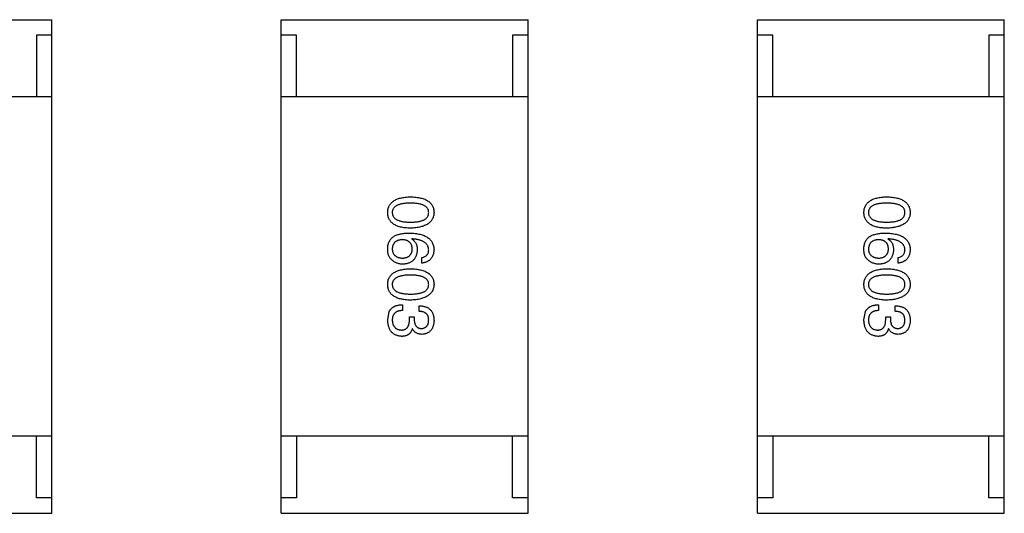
# Model space of a CAD drawing. Header units: inches. Extents: x -39 to 106, y -45 to 75.
# Tile 216 of 222: x 39.37 to 42.56, y 45.62 to 47.22. Entities that reach past the tile are written whole.
import ezdxf

# ---------------------------------------------------------------- set-up
doc = ezdxf.new("R2010")
doc.units = ezdxf.units.IN
doc.header["$LTSCALE"] = 1.21
doc.header["$MEASUREMENT"] = 0
doc.layers.get('0').update_dxf_attribs({"linetype": 'CONTINUOUS'})

msp = doc.modelspace()

# ---------------------------------------------------------------- linework, layer by layer
at = {"color": 7, "linetype": 'Continuous'}
for p, q in [((38.6764, 47.2155), (39.4764, 47.2155)), ((39.4764, 45.6155), (39.4764, 47.2155)), ((40.2191, 45.6155), (40.2191, 47.2155)), ((40.2191, 47.2155), (41.0191, 47.2155)), ((41.0191, 45.6155), (41.0191, 47.2155)), ((41.7618, 45.6155), (41.7618, 47.2155)), ((41.7618, 47.2155), (42.5618, 47.2155)), ((42.5618, 45.6155), (42.5618, 47.2155)), ((39.4264, 47.1655), (39.4264, 46.9655)), ((39.4764, 47.1655), (39.4264, 47.1655)), ((40.2691, 47.1655), (40.2191, 47.1655)), ((40.2691, 46.9655), (40.2691, 47.1655)), ((40.9691, 47.1655), (40.9691, 46.9655)), ((41.0191, 47.1655), (40.9691, 47.1655)), ((41.8118, 47.1655), (41.7618, 47.1655)), ((41.8118, 46.9655), (41.8118, 47.1655)), ((42.5118, 47.1655), (42.5118, 46.9655)), ((42.5618, 47.1655), (42.5118, 47.1655)), ((39.4764, 46.9655), (38.6764, 46.9655)), ((41.0191, 46.9655), (40.2191, 46.9655)), ((42.5618, 46.9655), (41.7618, 46.9655)), ((40.643, 46.505), (40.6421, 46.5042)), ((42.1857, 46.505), (42.1849, 46.5042)), ((40.6749, 46.4263), (40.6749, 46.4444)), ((42.2176, 46.4263), (42.2176, 46.4444)), ((40.6118, 46.2915), (40.6118, 46.2727)), ((40.6659, 46.2702), (40.6659, 46.2883)), ((42.1545, 46.2915), (42.1545, 46.2727)), ((42.2086, 46.2702), (42.2086, 46.2883)), ((40.5643, 46.2424), (40.5692, 46.2694)), ((40.6348, 46.2432), (40.6348, 46.2522)), ((40.6348, 46.2522), (40.6503, 46.2522)), ((40.6503, 46.2522), (40.6503, 46.2424)), ((42.107, 46.2424), (42.1119, 46.2694)), ((42.1775, 46.2432), (42.1775, 46.2522)), ((42.1775, 46.2522), (42.1931, 46.2522)), ((42.1931, 46.2522), (42.1931, 46.2424)), ((40.6446, 46.2137), (40.6438, 46.2137)), ((42.1873, 46.2137), (42.1865, 46.2137)), ((39.4764, 45.8655), (38.6764, 45.8655)), ((39.4264, 45.6655), (39.4264, 45.8655)), ((41.0191, 45.8655), (40.2191, 45.8655)), ((40.2691, 45.8655), (40.2691, 45.6655)), ((40.9691, 45.6655), (40.9691, 45.8655)), ((42.5618, 45.8655), (41.7618, 45.8655)), ((41.8118, 45.8655), (41.8118, 45.6655)), ((42.5118, 45.6655), (42.5118, 45.8655)), ((39.4764, 45.6655), (39.4264, 45.6655)), ((40.2691, 45.6655), (40.2191, 45.6655)), ((41.0191, 45.6655), (40.9691, 45.6655)), ((41.8118, 45.6655), (41.7618, 45.6655)), ((42.5618, 45.6655), (42.5118, 45.6655)), ((38.6764, 45.6155), (39.4764, 45.6155)), ((40.2191, 45.6155), (41.0191, 45.6155)), ((41.7618, 45.6155), (42.5618, 45.6155))]:
    msp.add_line(p, q, dxfattribs=at)
for points, knots in [([(40.5643, 46.5905), (40.5644, 46.5924), (40.5645, 46.5963), (40.5655, 46.602), (40.567, 46.6072), (40.5691, 46.6121), (40.5717, 46.6166), (40.575, 46.6208), (40.5787, 46.6245), (40.5831, 46.6279), (40.588, 46.6309), (40.5935, 46.6335), (40.5996, 46.6357), (40.6062, 46.6376), (40.6134, 46.6391), (40.6211, 46.6402), (40.6294, 46.641), (40.6351, 46.6412), (40.638, 46.6413)], [0, 0, 0, 0, 0.059135, 0.115606, 0.169241, 0.221578, 0.273261, 0.324749, 0.377329, 0.431642, 0.488541, 0.548597, 0.612232, 0.680174, 0.752504, 0.829777, 0.912307, 1, 1, 1, 1]), ([(40.638, 46.6413), (40.6411, 46.6412), (40.647, 46.641), (40.6556, 46.6402), (40.6635, 46.6391), (40.6709, 46.6376), (40.6778, 46.6357), (40.684, 46.6335), (40.6897, 46.6309), (40.6948, 46.6279), (40.6993, 46.6245), (40.7032, 46.6208), (40.7066, 46.6166), (40.7093, 46.6121), (40.7114, 46.6072), (40.713, 46.602), (40.714, 46.5963), (40.7142, 46.5924), (40.7143, 46.5905)], [0, 0, 0, 0, 0.088823, 0.172287, 0.250296, 0.323438, 0.392244, 0.456221, 0.516635, 0.573871, 0.628, 0.680335, 0.731489, 0.782557, 0.834044, 0.886738, 0.942089, 1, 1, 1, 1]), ([(42.107, 46.5905), (42.1071, 46.5924), (42.1073, 46.5963), (42.1082, 46.602), (42.1097, 46.6072), (42.1118, 46.6121), (42.1145, 46.6166), (42.1177, 46.6208), (42.1215, 46.6245), (42.1259, 46.6279), (42.1308, 46.6309), (42.1363, 46.6335), (42.1423, 46.6357), (42.1489, 46.6376), (42.1561, 46.6391), (42.1638, 46.6402), (42.1721, 46.641), (42.1778, 46.6412), (42.1808, 46.6413)], [0, 0, 0, 0, 0.059135, 0.115606, 0.169241, 0.221578, 0.273261, 0.324749, 0.377329, 0.431642, 0.488541, 0.548597, 0.612232, 0.680174, 0.752504, 0.829777, 0.912307, 1, 1, 1, 1]), ([(42.1808, 46.6413), (42.1838, 46.6412), (42.1897, 46.641), (42.1983, 46.6402), (42.2063, 46.6391), (42.2137, 46.6376), (42.2205, 46.6357), (42.2267, 46.6335), (42.2324, 46.6309), (42.2375, 46.6279), (42.242, 46.6245), (42.2459, 46.6208), (42.2493, 46.6166), (42.252, 46.6121), (42.2542, 46.6072), (42.2558, 46.602), (42.2567, 46.5963), (42.2569, 46.5924), (42.257, 46.5905)], [0, 0, 0, 0, 0.088823, 0.172287, 0.250296, 0.323438, 0.392244, 0.456221, 0.516635, 0.573871, 0.628, 0.680335, 0.731489, 0.782557, 0.834044, 0.886738, 0.942089, 1, 1, 1, 1]), ([(40.638, 46.6208), (40.6357, 46.6208), (40.631, 46.6207), (40.6243, 46.6203), (40.6181, 46.6198), (40.6123, 46.619), (40.607, 46.6179), (40.6022, 46.6166), (40.5978, 46.6151), (40.5938, 46.6133), (40.5903, 46.6113), (40.5873, 46.6091), (40.5847, 46.6065), (40.5827, 46.6038), (40.581, 46.6008), (40.5798, 46.5976), (40.5792, 46.5941), (40.5791, 46.5917), (40.579, 46.5905)], [0, 0, 0, 0, 0.096457, 0.187288, 0.27178, 0.350132, 0.423455, 0.491343, 0.554037, 0.612253, 0.666313, 0.717038, 0.764921, 0.811214, 0.856775, 0.902988, 0.950234, 1, 1, 1, 1]), ([(40.6971, 46.5905), (40.697, 46.5917), (40.6969, 46.5941), (40.6962, 46.5976), (40.6951, 46.6008), (40.6934, 46.6038), (40.6913, 46.6065), (40.6888, 46.6091), (40.6857, 46.6113), (40.6822, 46.6133), (40.6783, 46.6151), (40.6739, 46.6166), (40.669, 46.6179), (40.6637, 46.619), (40.658, 46.6198), (40.6517, 46.6203), (40.645, 46.6207), (40.6404, 46.6208), (40.638, 46.6208)], [0, 0, 0, 0, 0.049764, 0.097007, 0.143217, 0.188577, 0.235116, 0.282997, 0.333719, 0.387776, 0.445989, 0.508679, 0.576563, 0.649481, 0.728235, 0.812722, 0.903548, 1, 1, 1, 1]), ([(42.1808, 46.6208), (42.1784, 46.6208), (42.1738, 46.6207), (42.1671, 46.6203), (42.1608, 46.6198), (42.1551, 46.619), (42.1498, 46.6179), (42.1449, 46.6166), (42.1405, 46.6151), (42.1366, 46.6133), (42.1331, 46.6113), (42.13, 46.6091), (42.1275, 46.6065), (42.1254, 46.6038), (42.1237, 46.6008), (42.1226, 46.5976), (42.1219, 46.5941), (42.1218, 46.5917), (42.1217, 46.5905)], [0, 0, 0, 0, 0.096457, 0.187288, 0.27178, 0.350132, 0.423455, 0.491343, 0.554037, 0.612253, 0.666313, 0.717038, 0.764921, 0.811214, 0.856775, 0.902988, 0.950234, 1, 1, 1, 1]), ([(42.2398, 46.5905), (42.2397, 46.5917), (42.2396, 46.5941), (42.239, 46.5976), (42.2378, 46.6008), (42.2362, 46.6038), (42.234, 46.6065), (42.2315, 46.6091), (42.2285, 46.6113), (42.225, 46.6133), (42.221, 46.6151), (42.2166, 46.6166), (42.2118, 46.6179), (42.2065, 46.619), (42.2007, 46.6198), (42.1944, 46.6203), (42.1878, 46.6207), (42.1831, 46.6208), (42.1808, 46.6208)], [0, 0, 0, 0, 0.049764, 0.097007, 0.143217, 0.188577, 0.235116, 0.282997, 0.333719, 0.387776, 0.445989, 0.508679, 0.576563, 0.649481, 0.728235, 0.812722, 0.903548, 1, 1, 1, 1]), ([(40.638, 46.5396), (40.6351, 46.5397), (40.6294, 46.5399), (40.6211, 46.5407), (40.6134, 46.5418), (40.6062, 46.5433), (40.5996, 46.5452), (40.5935, 46.5474), (40.5881, 46.55), (40.5831, 46.553), (40.5788, 46.5564), (40.5749, 46.5601), (40.5717, 46.5643), (40.5691, 46.5688), (40.567, 46.5737), (40.5655, 46.579), (40.5645, 46.5846), (40.5644, 46.5885), (40.5643, 46.5905)], [0, 0, 0, 0, 0.08769, 0.170218, 0.24749, 0.319818, 0.387758, 0.451391, 0.511445, 0.568185, 0.622681, 0.67526, 0.726746, 0.778428, 0.830764, 0.884397, 0.940866, 1, 1, 1, 1]), ([(40.579, 46.5905), (40.5791, 46.5892), (40.5793, 46.5867), (40.58, 46.5832), (40.5813, 46.5798), (40.583, 46.5768), (40.5851, 46.5739), (40.5877, 46.5714), (40.5907, 46.5691), (40.5942, 46.567), (40.5982, 46.5651), (40.6025, 46.5636), (40.6074, 46.5623), (40.6126, 46.5612), (40.6184, 46.5603), (40.6245, 46.5597), (40.6311, 46.5594), (40.6357, 46.5593), (40.638, 46.5593)], [0, 0, 0, 0, 0.050879, 0.099377, 0.146973, 0.193618, 0.240619, 0.289461, 0.34047, 0.395283, 0.453059, 0.515633, 0.582666, 0.655287, 0.732971, 0.815933, 0.905166, 1, 1, 1, 1]), ([(40.638, 46.5593), (40.6404, 46.5593), (40.645, 46.5594), (40.6517, 46.5597), (40.658, 46.5603), (40.6637, 46.5612), (40.669, 46.5623), (40.6739, 46.5636), (40.6783, 46.5652), (40.6823, 46.567), (40.6857, 46.5691), (40.6888, 46.5714), (40.6913, 46.574), (40.6934, 46.5768), (40.6951, 46.5798), (40.6962, 46.5832), (40.6969, 46.5867), (40.697, 46.5892), (40.6971, 46.5905)], [0, 0, 0, 0, 0.095719, 0.185854, 0.269738, 0.347952, 0.420315, 0.487894, 0.550245, 0.608186, 0.662454, 0.713283, 0.761375, 0.808209, 0.854301, 0.901312, 0.949396, 1, 1, 1, 1]), ([(40.7143, 46.5905), (40.7141, 46.5885), (40.7139, 46.5847), (40.7128, 46.5791), (40.7112, 46.5739), (40.709, 46.5691), (40.7062, 46.5646), (40.7028, 46.5605), (40.6989, 46.5568), (40.6944, 46.5534), (40.6893, 46.5504), (40.6836, 46.5478), (40.6774, 46.5455), (40.6706, 46.5436), (40.6633, 46.5421), (40.6554, 46.5409), (40.6469, 46.54), (40.6411, 46.5398), (40.638, 46.5396)], [0, 0, 0, 0, 0.057415, 0.112361, 0.16496, 0.216437, 0.267441, 0.318839, 0.371478, 0.426325, 0.483626, 0.544235, 0.608673, 0.677374, 0.750405, 0.828394, 0.911525, 1, 1, 1, 1]), ([(42.1808, 46.5396), (42.1778, 46.5397), (42.1721, 46.5399), (42.1638, 46.5407), (42.1561, 46.5418), (42.1489, 46.5433), (42.1423, 46.5452), (42.1363, 46.5474), (42.1308, 46.55), (42.1258, 46.553), (42.1215, 46.5564), (42.1177, 46.5601), (42.1145, 46.5643), (42.1118, 46.5688), (42.1097, 46.5737), (42.1082, 46.579), (42.1073, 46.5846), (42.1071, 46.5885), (42.107, 46.5905)], [0, 0, 0, 0, 0.08769, 0.170218, 0.24749, 0.319818, 0.387758, 0.451391, 0.511445, 0.568185, 0.622681, 0.67526, 0.726746, 0.778428, 0.830764, 0.884397, 0.940866, 1, 1, 1, 1]), ([(42.1217, 46.5905), (42.1218, 46.5892), (42.122, 46.5867), (42.1227, 46.5832), (42.124, 46.5798), (42.1257, 46.5768), (42.1278, 46.5739), (42.1304, 46.5714), (42.1335, 46.5691), (42.137, 46.567), (42.1409, 46.5651), (42.1453, 46.5636), (42.1501, 46.5623), (42.1554, 46.5612), (42.1611, 46.5603), (42.1672, 46.5597), (42.1739, 46.5594), (42.1784, 46.5593), (42.1808, 46.5593)], [0, 0, 0, 0, 0.050879, 0.099377, 0.146973, 0.193618, 0.240619, 0.289461, 0.34047, 0.395283, 0.453059, 0.515633, 0.582666, 0.655287, 0.732971, 0.815933, 0.905166, 1, 1, 1, 1]), ([(42.1808, 46.5593), (42.1831, 46.5593), (42.1878, 46.5594), (42.1945, 46.5597), (42.2007, 46.5603), (42.2065, 46.5612), (42.2118, 46.5623), (42.2166, 46.5636), (42.221, 46.5652), (42.225, 46.567), (42.2284, 46.5691), (42.2315, 46.5714), (42.234, 46.574), (42.2362, 46.5768), (42.2378, 46.5798), (42.239, 46.5832), (42.2396, 46.5867), (42.2397, 46.5892), (42.2398, 46.5905)], [0, 0, 0, 0, 0.095719, 0.185854, 0.269738, 0.347952, 0.420315, 0.487894, 0.550245, 0.608186, 0.662454, 0.713283, 0.761375, 0.808209, 0.854301, 0.901312, 0.949396, 1, 1, 1, 1]), ([(42.257, 46.5905), (42.2569, 46.5885), (42.2566, 46.5847), (42.2556, 46.5791), (42.2539, 46.5739), (42.2517, 46.5691), (42.2489, 46.5646), (42.2456, 46.5605), (42.2416, 46.5568), (42.2371, 46.5534), (42.232, 46.5504), (42.2264, 46.5478), (42.2201, 46.5455), (42.2134, 46.5436), (42.206, 46.5421), (42.1981, 46.5409), (42.1896, 46.54), (42.1838, 46.5398), (42.1808, 46.5396)], [0, 0, 0, 0, 0.057415, 0.112361, 0.16496, 0.216437, 0.267441, 0.318839, 0.371478, 0.426325, 0.483626, 0.544235, 0.608673, 0.677374, 0.750405, 0.828394, 0.911525, 1, 1, 1, 1]), ([(40.5643, 46.4747), (40.5644, 46.4768), (40.5646, 46.4808), (40.5657, 46.4866), (40.5673, 46.492), (40.5695, 46.4971), (40.5722, 46.5017), (40.5756, 46.506), (40.5795, 46.5099), (40.5824, 46.5121), (40.5839, 46.5132)], [0, 0, 0, 0, 0.137449, 0.267856, 0.393219, 0.514735, 0.63397, 0.753734, 0.874967, 1, 1, 1, 1]), ([(40.5839, 46.5132), (40.5855, 46.5141), (40.5887, 46.5158), (40.5939, 46.518), (40.5996, 46.5198), (40.6058, 46.5213), (40.6124, 46.5225), (40.6194, 46.5233), (40.6269, 46.5238), (40.6321, 46.5239), (40.6348, 46.5239)], [0, 0, 0, 0, 0.101889, 0.209155, 0.322694, 0.442863, 0.569758, 0.70479, 0.848502, 1, 1, 1, 1]), ([(40.6348, 46.5239), (40.6379, 46.5238), (40.644, 46.5236), (40.6529, 46.5227), (40.6611, 46.5216), (40.6688, 46.52), (40.6759, 46.518), (40.6824, 46.5156), (40.6883, 46.5129), (40.6935, 46.5097), (40.6983, 46.5061), (40.7024, 46.5021), (40.7059, 46.4977), (40.7088, 46.4929), (40.7111, 46.4876), (40.7128, 46.482), (40.7139, 46.476), (40.7141, 46.4719), (40.7143, 46.4698)], [0, 0, 0, 0, 0.087517, 0.169686, 0.246944, 0.319347, 0.387088, 0.450961, 0.511075, 0.567974, 0.622351, 0.675039, 0.726853, 0.778688, 0.83093, 0.884738, 0.941043, 1, 1, 1, 1]), ([(42.107, 46.4747), (42.1071, 46.4768), (42.1073, 46.4808), (42.1084, 46.4866), (42.11, 46.492), (42.1122, 46.4971), (42.115, 46.5017), (42.1183, 46.506), (42.1222, 46.5099), (42.1252, 46.5121), (42.1267, 46.5132)], [0, 0, 0, 0, 0.137449, 0.267856, 0.393219, 0.514735, 0.63397, 0.753734, 0.874967, 1, 1, 1, 1]), ([(42.1267, 46.5132), (42.1282, 46.5141), (42.1314, 46.5158), (42.1367, 46.518), (42.1424, 46.5198), (42.1485, 46.5213), (42.1551, 46.5225), (42.1621, 46.5233), (42.1697, 46.5238), (42.1748, 46.5239), (42.1775, 46.5239)], [0, 0, 0, 0, 0.101889, 0.209155, 0.322694, 0.442863, 0.569758, 0.70479, 0.848502, 1, 1, 1, 1]), ([(42.1775, 46.5239), (42.1806, 46.5238), (42.1867, 46.5236), (42.1956, 46.5227), (42.2039, 46.5216), (42.2115, 46.52), (42.2186, 46.518), (42.2251, 46.5156), (42.231, 46.5129), (42.2363, 46.5097), (42.241, 46.5061), (42.2451, 46.5021), (42.2486, 46.4977), (42.2515, 46.4929), (42.2538, 46.4876), (42.2555, 46.482), (42.2566, 46.476), (42.2569, 46.4719), (42.257, 46.4698)], [0, 0, 0, 0, 0.087517, 0.169686, 0.246944, 0.319347, 0.387088, 0.450961, 0.511075, 0.567974, 0.622351, 0.675039, 0.726853, 0.778688, 0.83093, 0.884738, 0.941043, 1, 1, 1, 1]), ([(40.5766, 46.4378), (40.5755, 46.4388), (40.5734, 46.4406), (40.5708, 46.4441), (40.5686, 46.448), (40.5668, 46.4524), (40.5655, 46.4573), (40.5646, 46.4627), (40.5642, 46.4685), (40.5642, 46.4726), (40.5643, 46.4747)], [0, 0, 0, 0, 0.105033, 0.21147, 0.321511, 0.438526, 0.563605, 0.698055, 0.843218, 1, 1, 1, 1]), ([(40.6118, 46.5026), (40.6105, 46.5025), (40.608, 46.5023), (40.6044, 46.5018), (40.601, 46.501), (40.5978, 46.5001), (40.5949, 46.4989), (40.5922, 46.4974), (40.5898, 46.4959), (40.5876, 46.494), (40.5856, 46.492), (40.584, 46.4896), (40.5825, 46.4872), (40.5813, 46.4844), (40.5803, 46.4815), (40.5797, 46.4783), (40.5792, 46.4749), (40.5791, 46.4726), (40.579, 46.4714)], [0, 0, 0, 0, 0.076467, 0.148148, 0.216496, 0.280559, 0.342274, 0.401168, 0.458322, 0.514073, 0.569257, 0.62465, 0.68124, 0.739113, 0.799947, 0.862804, 0.929597, 1, 1, 1, 1]), ([(40.6438, 46.4722), (40.6437, 46.4734), (40.6436, 46.4757), (40.6432, 46.4789), (40.6425, 46.482), (40.6415, 46.4849), (40.6404, 46.4875), (40.6389, 46.4899), (40.6373, 46.4922), (40.6354, 46.4942), (40.6333, 46.496), (40.6309, 46.4976), (40.6283, 46.499), (40.6255, 46.5001), (40.6224, 46.501), (40.6191, 46.5018), (40.6155, 46.5023), (40.6131, 46.5025), (40.6118, 46.5026)], [0, 0, 0, 0, 0.070453, 0.136523, 0.199866, 0.260392, 0.318446, 0.374657, 0.430182, 0.485556, 0.541071, 0.598396, 0.657208, 0.718642, 0.783247, 0.851631, 0.923928, 1, 1, 1, 1]), ([(40.6421, 46.5042), (40.6436, 46.5033), (40.6464, 46.5017), (40.6501, 46.4985), (40.6532, 46.4948), (40.6558, 46.4907), (40.6577, 46.4861), (40.6592, 46.4811), (40.66, 46.4756), (40.6601, 46.4718), (40.6602, 46.4698)], [0, 0, 0, 0, 0.122276, 0.239997, 0.35611, 0.473903, 0.59404, 0.720428, 0.855383, 1, 1, 1, 1]), ([(40.6971, 46.4698), (40.697, 46.4711), (40.6968, 46.4736), (40.6959, 46.4773), (40.6948, 46.4808), (40.6931, 46.484), (40.6911, 46.487), (40.6887, 46.4898), (40.6859, 46.4923), (40.6827, 46.4947), (40.6791, 46.4968), (40.6751, 46.4986), (40.6707, 46.5003), (40.6659, 46.5017), (40.6607, 46.5028), (40.6552, 46.5038), (40.6492, 46.5046), (40.6451, 46.5049), (40.643, 46.505)], [0, 0, 0, 0, 0.054741, 0.107075, 0.158339, 0.208382, 0.258772, 0.310045, 0.362765, 0.417822, 0.475982, 0.537466, 0.602901, 0.673037, 0.747247, 0.826291, 0.910782, 1, 1, 1, 1]), ([(42.1193, 46.4378), (42.1182, 46.4388), (42.1161, 46.4406), (42.1135, 46.4441), (42.1113, 46.448), (42.1095, 46.4524), (42.1082, 46.4573), (42.1074, 46.4627), (42.1069, 46.4685), (42.107, 46.4726), (42.107, 46.4747)], [0, 0, 0, 0, 0.105033, 0.21147, 0.321511, 0.438526, 0.563605, 0.698055, 0.843218, 1, 1, 1, 1]), ([(42.1545, 46.5026), (42.1532, 46.5025), (42.1507, 46.5023), (42.1471, 46.5018), (42.1437, 46.501), (42.1405, 46.5001), (42.1376, 46.4989), (42.135, 46.4974), (42.1325, 46.4959), (42.1303, 46.494), (42.1284, 46.492), (42.1267, 46.4896), (42.1252, 46.4872), (42.1241, 46.4844), (42.1231, 46.4815), (42.1224, 46.4783), (42.1219, 46.4749), (42.1218, 46.4726), (42.1217, 46.4714)], [0, 0, 0, 0, 0.076467, 0.148148, 0.216496, 0.280559, 0.342274, 0.401168, 0.458322, 0.514073, 0.569257, 0.62465, 0.68124, 0.739113, 0.799947, 0.862804, 0.929597, 1, 1, 1, 1]), ([(42.1865, 46.4722), (42.1864, 46.4734), (42.1863, 46.4757), (42.1859, 46.4789), (42.1852, 46.482), (42.1842, 46.4849), (42.1831, 46.4875), (42.1816, 46.4899), (42.18, 46.4922), (42.1781, 46.4942), (42.176, 46.496), (42.1736, 46.4976), (42.171, 46.499), (42.1682, 46.5001), (42.1651, 46.501), (42.1618, 46.5018), (42.1582, 46.5023), (42.1558, 46.5025), (42.1545, 46.5026)], [0, 0, 0, 0, 0.070453, 0.136523, 0.199866, 0.260392, 0.318446, 0.374657, 0.430182, 0.485556, 0.541071, 0.598396, 0.657208, 0.718642, 0.783247, 0.851631, 0.923928, 1, 1, 1, 1]), ([(42.1849, 46.5042), (42.1863, 46.5033), (42.1891, 46.5017), (42.1928, 46.4985), (42.196, 46.4948), (42.1985, 46.4907), (42.2005, 46.4861), (42.2019, 46.4811), (42.2028, 46.4756), (42.2028, 46.4718), (42.2029, 46.4698)], [0, 0, 0, 0, 0.122276, 0.239997, 0.35611, 0.473903, 0.59404, 0.720428, 0.855383, 1, 1, 1, 1]), ([(42.2398, 46.4698), (42.2397, 46.4711), (42.2395, 46.4736), (42.2386, 46.4773), (42.2375, 46.4808), (42.2358, 46.484), (42.2339, 46.487), (42.2314, 46.4898), (42.2286, 46.4923), (42.2254, 46.4947), (42.2218, 46.4968), (42.2178, 46.4986), (42.2134, 46.5003), (42.2086, 46.5017), (42.2035, 46.5028), (42.1979, 46.5038), (42.1919, 46.5046), (42.1878, 46.5049), (42.1857, 46.505)], [0, 0, 0, 0, 0.054741, 0.107075, 0.158339, 0.208382, 0.258772, 0.310045, 0.362765, 0.417822, 0.475982, 0.537466, 0.602901, 0.673037, 0.747247, 0.826291, 0.910782, 1, 1, 1, 1]), ([(40.579, 46.4714), (40.5791, 46.4703), (40.5793, 46.4682), (40.5798, 46.4651), (40.5806, 46.4622), (40.5817, 46.4595), (40.5829, 46.457), (40.5845, 46.4547), (40.5862, 46.4526), (40.5882, 46.4507), (40.5905, 46.449), (40.5929, 46.4475), (40.5956, 46.4461), (40.5986, 46.4451), (40.6017, 46.4442), (40.6052, 46.4435), (40.6088, 46.443), (40.6113, 46.4428), (40.6126, 46.4427)], [0, 0, 0, 0, 0.066682, 0.130303, 0.190802, 0.248749, 0.30534, 0.361219, 0.415721, 0.471765, 0.528279, 0.586428, 0.64659, 0.710143, 0.776461, 0.846692, 0.921137, 1, 1, 1, 1]), ([(40.6126, 46.4427), (40.6139, 46.4428), (40.6162, 46.443), (40.6197, 46.4435), (40.6229, 46.4442), (40.6259, 46.4451), (40.6287, 46.4463), (40.6312, 46.4476), (40.6335, 46.4492), (40.6356, 46.4509), (40.6374, 46.4528), (40.6391, 46.455), (40.6404, 46.4574), (40.6416, 46.46), (40.6425, 46.4627), (40.6431, 46.4657), (40.6436, 46.4689), (40.6437, 46.4711), (40.6438, 46.4722)], [0, 0, 0, 0, 0.076288, 0.14871, 0.216387, 0.281386, 0.342528, 0.402111, 0.4591, 0.514852, 0.569974, 0.625644, 0.682226, 0.740156, 0.800362, 0.863471, 0.930116, 1, 1, 1, 1]), ([(40.6602, 46.4698), (40.66, 46.468), (40.6597, 46.4644), (40.6588, 46.4593), (40.6576, 46.4544), (40.6561, 46.45), (40.6543, 46.4459), (40.6522, 46.4421), (40.6497, 46.4386), (40.6469, 46.4355), (40.6438, 46.4327), (40.6404, 46.4303), (40.6367, 46.4282), (40.6326, 46.4265), (40.6283, 46.4251), (40.6236, 46.4241), (40.6186, 46.4233), (40.6152, 46.4232), (40.6134, 46.4231)], [0, 0, 0, 0, 0.074228, 0.144548, 0.211288, 0.274576, 0.335162, 0.393915, 0.450599, 0.506657, 0.562409, 0.618617, 0.676096, 0.735061, 0.79654, 0.860906, 0.928473, 1, 1, 1, 1]), ([(40.6749, 46.4444), (40.6767, 46.4448), (40.68, 46.4455), (40.6846, 46.4473), (40.6884, 46.4497), (40.6916, 46.4527), (40.6941, 46.4562), (40.6958, 46.4602), (40.6969, 46.4648), (40.697, 46.4681), (40.6971, 46.4698)], [0, 0, 0, 0, 0.1439, 0.274233, 0.394478, 0.509388, 0.621911, 0.738504, 0.863414, 1, 1, 1, 1]), ([(40.7143, 46.4698), (40.7141, 46.4682), (40.7139, 46.4651), (40.7132, 46.4606), (40.7122, 46.4563), (40.711, 46.4523), (40.7095, 46.4486), (40.7077, 46.4452), (40.7056, 46.4421), (40.7033, 46.4392), (40.7007, 46.4366), (40.6978, 46.4343), (40.6946, 46.4323), (40.6912, 46.4305), (40.6875, 46.429), (40.6835, 46.4279), (40.6793, 46.4269), (40.6764, 46.4265), (40.6749, 46.4263)], [0, 0, 0, 0, 0.073784, 0.144317, 0.211047, 0.274818, 0.336501, 0.395724, 0.453465, 0.510016, 0.566585, 0.622844, 0.680328, 0.739335, 0.800408, 0.863904, 0.93053, 1, 1, 1, 1]), ([(42.1217, 46.4714), (42.1218, 46.4703), (42.122, 46.4682), (42.1226, 46.4651), (42.1234, 46.4622), (42.1244, 46.4595), (42.1257, 46.457), (42.1272, 46.4547), (42.1289, 46.4526), (42.1309, 46.4507), (42.1332, 46.449), (42.1357, 46.4475), (42.1383, 46.4461), (42.1413, 46.4451), (42.1445, 46.4442), (42.1479, 46.4435), (42.1515, 46.443), (42.1541, 46.4428), (42.1553, 46.4427)], [0, 0, 0, 0, 0.066682, 0.130303, 0.190802, 0.248749, 0.30534, 0.361219, 0.415721, 0.471765, 0.528279, 0.586428, 0.64659, 0.710143, 0.776461, 0.846692, 0.921137, 1, 1, 1, 1]), ([(42.1553, 46.4427), (42.1566, 46.4428), (42.159, 46.443), (42.1624, 46.4435), (42.1656, 46.4442), (42.1686, 46.4451), (42.1714, 46.4463), (42.174, 46.4476), (42.1762, 46.4492), (42.1783, 46.4509), (42.1802, 46.4528), (42.1818, 46.455), (42.1831, 46.4574), (42.1843, 46.46), (42.1852, 46.4627), (42.1859, 46.4657), (42.1863, 46.4689), (42.1864, 46.4711), (42.1865, 46.4722)], [0, 0, 0, 0, 0.076288, 0.14871, 0.216387, 0.281386, 0.342528, 0.402111, 0.4591, 0.514852, 0.569974, 0.625644, 0.682226, 0.740156, 0.800362, 0.863471, 0.930116, 1, 1, 1, 1]), ([(42.2029, 46.4698), (42.2027, 46.468), (42.2024, 46.4644), (42.2015, 46.4593), (42.2003, 46.4544), (42.1988, 46.45), (42.197, 46.4459), (42.1949, 46.4421), (42.1924, 46.4386), (42.1896, 46.4355), (42.1865, 46.4327), (42.1831, 46.4303), (42.1794, 46.4282), (42.1754, 46.4265), (42.171, 46.4251), (42.1663, 46.4241), (42.1614, 46.4233), (42.1579, 46.4232), (42.1562, 46.4231)], [0, 0, 0, 0, 0.074228, 0.144548, 0.211288, 0.274576, 0.335162, 0.393915, 0.450599, 0.506657, 0.562409, 0.618617, 0.676096, 0.735061, 0.79654, 0.860906, 0.928473, 1, 1, 1, 1]), ([(42.2176, 46.4444), (42.2194, 46.4448), (42.2227, 46.4455), (42.2273, 46.4473), (42.2312, 46.4497), (42.2343, 46.4527), (42.2368, 46.4562), (42.2385, 46.4602), (42.2396, 46.4648), (42.2397, 46.4681), (42.2398, 46.4698)], [0, 0, 0, 0, 0.1439, 0.274233, 0.394478, 0.509388, 0.621911, 0.738504, 0.863414, 1, 1, 1, 1]), ([(42.257, 46.4698), (42.2569, 46.4682), (42.2566, 46.4651), (42.2559, 46.4606), (42.2549, 46.4563), (42.2537, 46.4523), (42.2522, 46.4486), (42.2504, 46.4452), (42.2483, 46.4421), (42.246, 46.4392), (42.2434, 46.4366), (42.2405, 46.4343), (42.2374, 46.4323), (42.2339, 46.4305), (42.2302, 46.429), (42.2263, 46.4279), (42.2221, 46.4269), (42.2191, 46.4265), (42.2176, 46.4263)], [0, 0, 0, 0, 0.073784, 0.144317, 0.211047, 0.274818, 0.336501, 0.395724, 0.453465, 0.510016, 0.566585, 0.622844, 0.680328, 0.739335, 0.800408, 0.863904, 0.93053, 1, 1, 1, 1]), ([(40.6134, 46.4231), (40.6117, 46.4231), (40.6082, 46.4232), (40.6032, 46.4239), (40.5983, 46.425), (40.5935, 46.4266), (40.589, 46.4288), (40.5846, 46.4313), (40.5804, 46.4343), (40.5779, 46.4366), (40.5766, 46.4378)], [0, 0, 0, 0, 0.12904, 0.253809, 0.377066, 0.499122, 0.621469, 0.744665, 0.870607, 1, 1, 1, 1]), ([(42.1562, 46.4231), (42.1544, 46.4231), (42.151, 46.4232), (42.1459, 46.4239), (42.141, 46.425), (42.1362, 46.4266), (42.1317, 46.4288), (42.1273, 46.4313), (42.1232, 46.4343), (42.1206, 46.4366), (42.1193, 46.4378)], [0, 0, 0, 0, 0.12904, 0.253809, 0.377066, 0.499122, 0.621469, 0.744665, 0.870607, 1, 1, 1, 1]), ([(40.5643, 46.3573), (40.5644, 46.3593), (40.5645, 46.3632), (40.5655, 46.3688), (40.567, 46.3741), (40.5691, 46.3789), (40.5717, 46.3835), (40.575, 46.3876), (40.5787, 46.3914), (40.5831, 46.3947), (40.588, 46.3977), (40.5935, 46.4003), (40.5996, 46.4026), (40.6062, 46.4044), (40.6134, 46.406), (40.6211, 46.4071), (40.6294, 46.4078), (40.6351, 46.408), (40.638, 46.4081)], [0, 0, 0, 0, 0.059135, 0.115606, 0.169241, 0.221578, 0.273261, 0.324749, 0.377329, 0.431642, 0.488541, 0.548597, 0.612232, 0.680174, 0.752504, 0.829777, 0.912307, 1, 1, 1, 1]), ([(40.638, 46.3876), (40.6357, 46.3876), (40.631, 46.3876), (40.6243, 46.3872), (40.6181, 46.3866), (40.6123, 46.3858), (40.607, 46.3847), (40.6022, 46.3835), (40.5978, 46.3819), (40.5938, 46.3801), (40.5903, 46.3781), (40.5873, 46.3759), (40.5847, 46.3734), (40.5827, 46.3706), (40.581, 46.3677), (40.5798, 46.3644), (40.5792, 46.3609), (40.5791, 46.3585), (40.579, 46.3573)], [0, 0, 0, 0, 0.096457, 0.187288, 0.27178, 0.350132, 0.423455, 0.491343, 0.554037, 0.612253, 0.666313, 0.717038, 0.764921, 0.811214, 0.856775, 0.902988, 0.950234, 1, 1, 1, 1]), ([(40.638, 46.4081), (40.6411, 46.408), (40.647, 46.4078), (40.6556, 46.4071), (40.6635, 46.406), (40.6709, 46.4044), (40.6778, 46.4026), (40.684, 46.4003), (40.6897, 46.3977), (40.6948, 46.3947), (40.6993, 46.3914), (40.7032, 46.3876), (40.7066, 46.3835), (40.7093, 46.379), (40.7114, 46.3741), (40.713, 46.3688), (40.714, 46.3632), (40.7142, 46.3593), (40.7143, 46.3573)], [0, 0, 0, 0, 0.088823, 0.172287, 0.250296, 0.323438, 0.392244, 0.456221, 0.516635, 0.573871, 0.628, 0.680335, 0.731489, 0.782557, 0.834044, 0.886738, 0.942089, 1, 1, 1, 1]), ([(40.6971, 46.3573), (40.697, 46.3585), (40.6969, 46.3609), (40.6962, 46.3644), (40.6951, 46.3676), (40.6934, 46.3706), (40.6913, 46.3734), (40.6888, 46.3759), (40.6857, 46.3781), (40.6822, 46.3801), (40.6783, 46.3819), (40.6739, 46.3835), (40.669, 46.3847), (40.6637, 46.3858), (40.658, 46.3866), (40.6517, 46.3872), (40.645, 46.3876), (40.6404, 46.3876), (40.638, 46.3876)], [0, 0, 0, 0, 0.049764, 0.097007, 0.143217, 0.188577, 0.235116, 0.282997, 0.333719, 0.387776, 0.445989, 0.508679, 0.576563, 0.649481, 0.728235, 0.812722, 0.903548, 1, 1, 1, 1]), ([(42.107, 46.3573), (42.1071, 46.3593), (42.1073, 46.3632), (42.1082, 46.3688), (42.1097, 46.3741), (42.1118, 46.3789), (42.1145, 46.3835), (42.1177, 46.3876), (42.1215, 46.3914), (42.1259, 46.3947), (42.1308, 46.3977), (42.1363, 46.4003), (42.1423, 46.4026), (42.1489, 46.4044), (42.1561, 46.406), (42.1638, 46.4071), (42.1721, 46.4078), (42.1778, 46.408), (42.1808, 46.4081)], [0, 0, 0, 0, 0.059135, 0.115606, 0.169241, 0.221578, 0.273261, 0.324749, 0.377329, 0.431642, 0.488541, 0.548597, 0.612232, 0.680174, 0.752504, 0.829777, 0.912307, 1, 1, 1, 1]), ([(42.1808, 46.3876), (42.1784, 46.3876), (42.1738, 46.3876), (42.1671, 46.3872), (42.1608, 46.3866), (42.1551, 46.3858), (42.1498, 46.3847), (42.1449, 46.3835), (42.1405, 46.3819), (42.1366, 46.3801), (42.1331, 46.3781), (42.13, 46.3759), (42.1275, 46.3734), (42.1254, 46.3706), (42.1237, 46.3677), (42.1226, 46.3644), (42.1219, 46.3609), (42.1218, 46.3585), (42.1217, 46.3573)], [0, 0, 0, 0, 0.096457, 0.187288, 0.27178, 0.350132, 0.423455, 0.491343, 0.554037, 0.612253, 0.666313, 0.717038, 0.764921, 0.811214, 0.856775, 0.902988, 0.950234, 1, 1, 1, 1]), ([(42.1808, 46.4081), (42.1838, 46.408), (42.1897, 46.4078), (42.1983, 46.4071), (42.2063, 46.406), (42.2137, 46.4044), (42.2205, 46.4026), (42.2267, 46.4003), (42.2324, 46.3977), (42.2375, 46.3947), (42.242, 46.3914), (42.2459, 46.3876), (42.2493, 46.3835), (42.252, 46.379), (42.2542, 46.3741), (42.2558, 46.3688), (42.2567, 46.3632), (42.2569, 46.3593), (42.257, 46.3573)], [0, 0, 0, 0, 0.088823, 0.172287, 0.250296, 0.323438, 0.392244, 0.456221, 0.516635, 0.573871, 0.628, 0.680335, 0.731489, 0.782557, 0.834044, 0.886738, 0.942089, 1, 1, 1, 1]), ([(42.2398, 46.3573), (42.2397, 46.3585), (42.2396, 46.3609), (42.239, 46.3644), (42.2378, 46.3676), (42.2362, 46.3706), (42.234, 46.3734), (42.2315, 46.3759), (42.2285, 46.3781), (42.225, 46.3801), (42.221, 46.3819), (42.2166, 46.3835), (42.2118, 46.3847), (42.2065, 46.3858), (42.2007, 46.3866), (42.1944, 46.3872), (42.1878, 46.3876), (42.1831, 46.3876), (42.1808, 46.3876)], [0, 0, 0, 0, 0.049764, 0.097007, 0.143217, 0.188577, 0.235116, 0.282997, 0.333719, 0.387776, 0.445989, 0.508679, 0.576563, 0.649481, 0.728235, 0.812722, 0.903548, 1, 1, 1, 1]), ([(40.638, 46.3065), (40.6351, 46.3066), (40.6294, 46.3068), (40.6211, 46.3076), (40.6134, 46.3086), (40.6062, 46.3102), (40.5996, 46.312), (40.5935, 46.3143), (40.5881, 46.3169), (40.5831, 46.3199), (40.5788, 46.3232), (40.5749, 46.327), (40.5717, 46.3311), (40.5691, 46.3357), (40.567, 46.3406), (40.5655, 46.3458), (40.5645, 46.3514), (40.5644, 46.3553), (40.5643, 46.3573)], [0, 0, 0, 0, 0.08769, 0.170218, 0.24749, 0.319818, 0.387758, 0.451391, 0.511445, 0.568185, 0.622681, 0.67526, 0.726746, 0.778428, 0.830764, 0.884397, 0.940866, 1, 1, 1, 1]), ([(40.579, 46.3573), (40.5791, 46.356), (40.5793, 46.3536), (40.58, 46.35), (40.5813, 46.3467), (40.583, 46.3436), (40.5851, 46.3408), (40.5877, 46.3382), (40.5907, 46.3359), (40.5942, 46.3338), (40.5982, 46.332), (40.6025, 46.3304), (40.6074, 46.3291), (40.6126, 46.328), (40.6184, 46.3272), (40.6245, 46.3266), (40.6311, 46.3262), (40.6357, 46.3262), (40.638, 46.3262)], [0, 0, 0, 0, 0.050879, 0.099377, 0.146973, 0.193618, 0.240619, 0.289461, 0.34047, 0.395283, 0.453059, 0.515633, 0.582666, 0.655287, 0.732971, 0.815933, 0.905166, 1, 1, 1, 1]), ([(40.638, 46.3262), (40.6404, 46.3262), (40.645, 46.3262), (40.6517, 46.3266), (40.658, 46.3272), (40.6637, 46.328), (40.669, 46.3291), (40.6739, 46.3304), (40.6783, 46.332), (40.6823, 46.3338), (40.6857, 46.3359), (40.6888, 46.3382), (40.6913, 46.3408), (40.6934, 46.3436), (40.6951, 46.3467), (40.6962, 46.35), (40.6969, 46.3536), (40.697, 46.356), (40.6971, 46.3573)], [0, 0, 0, 0, 0.095719, 0.185854, 0.269738, 0.347952, 0.420315, 0.487894, 0.550245, 0.608186, 0.662454, 0.713283, 0.761375, 0.808209, 0.854301, 0.901312, 0.949396, 1, 1, 1, 1]), ([(40.7143, 46.3573), (40.7141, 46.3553), (40.7139, 46.3515), (40.7128, 46.346), (40.7112, 46.3408), (40.709, 46.3359), (40.7062, 46.3315), (40.7028, 46.3274), (40.6989, 46.3237), (40.6944, 46.3203), (40.6893, 46.3173), (40.6836, 46.3146), (40.6774, 46.3124), (40.6706, 46.3105), (40.6633, 46.3089), (40.6554, 46.3077), (40.6469, 46.3069), (40.6411, 46.3066), (40.638, 46.3065)], [0, 0, 0, 0, 0.057415, 0.112361, 0.16496, 0.216437, 0.267441, 0.318839, 0.371478, 0.426325, 0.483626, 0.544235, 0.608673, 0.677374, 0.750405, 0.828394, 0.911525, 1, 1, 1, 1]), ([(42.1808, 46.3065), (42.1778, 46.3066), (42.1721, 46.3068), (42.1638, 46.3076), (42.1561, 46.3086), (42.1489, 46.3102), (42.1423, 46.312), (42.1363, 46.3143), (42.1308, 46.3169), (42.1258, 46.3199), (42.1215, 46.3232), (42.1177, 46.327), (42.1145, 46.3311), (42.1118, 46.3357), (42.1097, 46.3406), (42.1082, 46.3458), (42.1073, 46.3514), (42.1071, 46.3553), (42.107, 46.3573)], [0, 0, 0, 0, 0.08769, 0.170218, 0.24749, 0.319818, 0.387758, 0.451391, 0.511445, 0.568185, 0.622681, 0.67526, 0.726746, 0.778428, 0.830764, 0.884397, 0.940866, 1, 1, 1, 1]), ([(42.1217, 46.3573), (42.1218, 46.356), (42.122, 46.3536), (42.1227, 46.35), (42.124, 46.3467), (42.1257, 46.3436), (42.1278, 46.3408), (42.1304, 46.3382), (42.1335, 46.3359), (42.137, 46.3338), (42.1409, 46.332), (42.1453, 46.3304), (42.1501, 46.3291), (42.1554, 46.328), (42.1611, 46.3272), (42.1672, 46.3266), (42.1739, 46.3262), (42.1784, 46.3262), (42.1808, 46.3262)], [0, 0, 0, 0, 0.050879, 0.099377, 0.146973, 0.193618, 0.240619, 0.289461, 0.34047, 0.395283, 0.453059, 0.515633, 0.582666, 0.655287, 0.732971, 0.815933, 0.905166, 1, 1, 1, 1]), ([(42.1808, 46.3262), (42.1831, 46.3262), (42.1878, 46.3262), (42.1945, 46.3266), (42.2007, 46.3272), (42.2065, 46.328), (42.2118, 46.3291), (42.2166, 46.3304), (42.221, 46.332), (42.225, 46.3338), (42.2284, 46.3359), (42.2315, 46.3382), (42.234, 46.3408), (42.2362, 46.3436), (42.2378, 46.3467), (42.239, 46.35), (42.2396, 46.3536), (42.2397, 46.356), (42.2398, 46.3573)], [0, 0, 0, 0, 0.095719, 0.185854, 0.269738, 0.347952, 0.420315, 0.487894, 0.550245, 0.608186, 0.662454, 0.713283, 0.761375, 0.808209, 0.854301, 0.901312, 0.949396, 1, 1, 1, 1]), ([(42.257, 46.3573), (42.2569, 46.3553), (42.2566, 46.3515), (42.2556, 46.346), (42.2539, 46.3408), (42.2517, 46.3359), (42.2489, 46.3315), (42.2456, 46.3274), (42.2416, 46.3237), (42.2371, 46.3203), (42.232, 46.3173), (42.2264, 46.3146), (42.2201, 46.3124), (42.2134, 46.3105), (42.206, 46.3089), (42.1981, 46.3077), (42.1896, 46.3069), (42.1838, 46.3066), (42.1808, 46.3065)], [0, 0, 0, 0, 0.057415, 0.112361, 0.16496, 0.216437, 0.267441, 0.318839, 0.371478, 0.426325, 0.483626, 0.544235, 0.608673, 0.677374, 0.750405, 0.828394, 0.911525, 1, 1, 1, 1]), ([(40.5692, 46.2694), (40.5696, 46.2703), (40.5704, 46.272), (40.572, 46.2744), (40.5736, 46.2767), (40.5755, 46.2788), (40.5775, 46.2808), (40.5798, 46.2826), (40.5822, 46.2842), (40.5848, 46.2856), (40.5875, 46.2869), (40.5905, 46.2881), (40.5936, 46.2891), (40.5969, 46.2899), (40.6004, 46.2905), (40.604, 46.2911), (40.6079, 46.2914), (40.6105, 46.2915), (40.6118, 46.2915)], [0, 0, 0, 0, 0.056906, 0.113264, 0.168825, 0.223843, 0.279195, 0.335267, 0.392098, 0.450414, 0.51054, 0.572219, 0.636652, 0.703156, 0.773102, 0.845505, 0.921063, 1, 1, 1, 1]), ([(40.6659, 46.2883), (40.6678, 46.2882), (40.6716, 46.2881), (40.677, 46.2874), (40.682, 46.2864), (40.6867, 46.2851), (40.691, 46.2833), (40.695, 46.2813), (40.6986, 46.2789), (40.7018, 46.276), (40.7047, 46.2729), (40.7072, 46.2693), (40.7093, 46.2654), (40.711, 46.2612), (40.7124, 46.2566), (40.7134, 46.2516), (40.7141, 46.2463), (40.7142, 46.2426), (40.7143, 46.2407)], [0, 0, 0, 0, 0.074804, 0.144899, 0.211458, 0.274554, 0.334363, 0.392059, 0.448123, 0.503024, 0.558154, 0.613471, 0.670844, 0.729926, 0.792003, 0.857405, 0.926768, 1, 1, 1, 1]), ([(42.1119, 46.2694), (42.1123, 46.2703), (42.1132, 46.272), (42.1147, 46.2744), (42.1164, 46.2767), (42.1182, 46.2788), (42.1203, 46.2808), (42.1225, 46.2826), (42.1249, 46.2842), (42.1275, 46.2856), (42.1303, 46.2869), (42.1332, 46.2881), (42.1363, 46.2891), (42.1396, 46.2899), (42.1431, 46.2905), (42.1467, 46.2911), (42.1506, 46.2914), (42.1532, 46.2915), (42.1545, 46.2915)], [0, 0, 0, 0, 0.056906, 0.113264, 0.168825, 0.223843, 0.279195, 0.335267, 0.392098, 0.450414, 0.51054, 0.572219, 0.636652, 0.703156, 0.773102, 0.845505, 0.921063, 1, 1, 1, 1]), ([(42.2086, 46.2883), (42.2106, 46.2882), (42.2143, 46.2881), (42.2197, 46.2874), (42.2247, 46.2864), (42.2294, 46.2851), (42.2337, 46.2833), (42.2377, 46.2813), (42.2413, 46.2789), (42.2445, 46.276), (42.2474, 46.2729), (42.2499, 46.2693), (42.252, 46.2654), (42.2537, 46.2612), (42.2552, 46.2566), (42.2561, 46.2516), (42.2568, 46.2463), (42.2569, 46.2426), (42.257, 46.2407)], [0, 0, 0, 0, 0.074804, 0.144899, 0.211458, 0.274554, 0.334363, 0.392059, 0.448123, 0.503024, 0.558154, 0.613471, 0.670844, 0.729926, 0.792003, 0.857405, 0.926768, 1, 1, 1, 1]), ([(40.6118, 46.2727), (40.6105, 46.2726), (40.6079, 46.2725), (40.6042, 46.2721), (40.6007, 46.2714), (40.5975, 46.2705), (40.5945, 46.2694), (40.5918, 46.268), (40.5894, 46.2664), (40.5872, 46.2646), (40.5853, 46.2625), (40.5836, 46.2602), (40.5821, 46.2576), (40.581, 46.2548), (40.5801, 46.2518), (40.5795, 46.2486), (40.5791, 46.2452), (40.579, 46.2428), (40.579, 46.2415)], [0, 0, 0, 0, 0.07723, 0.149593, 0.217944, 0.282232, 0.34411, 0.402297, 0.458791, 0.513966, 0.568538, 0.623291, 0.679957, 0.737243, 0.798142, 0.86118, 0.928728, 1, 1, 1, 1]), ([(40.6971, 46.2415), (40.697, 46.2427), (40.697, 46.2449), (40.6966, 46.248), (40.696, 46.251), (40.6952, 46.2538), (40.6941, 46.2563), (40.6927, 46.2587), (40.6912, 46.2608), (40.6893, 46.2627), (40.6872, 46.2644), (40.6849, 46.2659), (40.6823, 46.2671), (40.6795, 46.2682), (40.6764, 46.2691), (40.6731, 46.2696), (40.6696, 46.2701), (40.6672, 46.2702), (40.6659, 46.2702)], [0, 0, 0, 0, 0.069877, 0.136363, 0.198671, 0.257968, 0.315462, 0.370709, 0.425568, 0.479847, 0.535753, 0.592303, 0.651386, 0.713311, 0.778642, 0.84836, 0.921866, 1, 1, 1, 1]), ([(42.1545, 46.2727), (42.1532, 46.2726), (42.1506, 46.2725), (42.1469, 46.2721), (42.1434, 46.2714), (42.1402, 46.2705), (42.1373, 46.2694), (42.1345, 46.268), (42.1321, 46.2664), (42.1299, 46.2646), (42.128, 46.2625), (42.1263, 46.2602), (42.1249, 46.2576), (42.1237, 46.2548), (42.1228, 46.2518), (42.1222, 46.2486), (42.1218, 46.2452), (42.1218, 46.2428), (42.1217, 46.2415)], [0, 0, 0, 0, 0.07723, 0.149593, 0.217944, 0.282232, 0.34411, 0.402297, 0.458791, 0.513966, 0.568538, 0.623291, 0.679957, 0.737243, 0.798142, 0.86118, 0.928728, 1, 1, 1, 1]), ([(42.2398, 46.2415), (42.2398, 46.2427), (42.2397, 46.2449), (42.2393, 46.248), (42.2387, 46.251), (42.2379, 46.2538), (42.2368, 46.2563), (42.2354, 46.2587), (42.2339, 46.2608), (42.232, 46.2627), (42.2299, 46.2644), (42.2276, 46.2659), (42.225, 46.2671), (42.2222, 46.2682), (42.2192, 46.2691), (42.2159, 46.2696), (42.2123, 46.2701), (42.2099, 46.2702), (42.2086, 46.2702)], [0, 0, 0, 0, 0.069877, 0.136363, 0.198671, 0.257968, 0.315462, 0.370709, 0.425568, 0.479847, 0.535753, 0.592303, 0.651386, 0.713311, 0.778642, 0.84836, 0.921866, 1, 1, 1, 1]), ([(40.6102, 46.1891), (40.6084, 46.1892), (40.6049, 46.1895), (40.5998, 46.1904), (40.5951, 46.1916), (40.5907, 46.1932), (40.5867, 46.1952), (40.5829, 46.1977), (40.5795, 46.2004), (40.5765, 46.2036), (40.5738, 46.2071), (40.5714, 46.2111), (40.5693, 46.2154), (40.5677, 46.22), (40.5663, 46.2251), (40.5652, 46.2305), (40.5645, 46.2363), (40.5644, 46.2403), (40.5643, 46.2424)], [0, 0, 0, 0, 0.068236, 0.132937, 0.194125, 0.253174, 0.310181, 0.365986, 0.421096, 0.476216, 0.532352, 0.590232, 0.649824, 0.71274, 0.778406, 0.848058, 0.921922, 1, 1, 1, 1]), ([(40.579, 46.2415), (40.5791, 46.2403), (40.5793, 46.2379), (40.5798, 46.2345), (40.5805, 46.2312), (40.5814, 46.2282), (40.5824, 46.2254), (40.5838, 46.2229), (40.5853, 46.2205), (40.587, 46.2184), (40.5889, 46.2165), (40.591, 46.2148), (40.5933, 46.2134), (40.5958, 46.2121), (40.5985, 46.2111), (40.6014, 46.2104), (40.6045, 46.2098), (40.6066, 46.2097), (40.6077, 46.2096)], [0, 0, 0, 0, 0.076694, 0.149502, 0.218019, 0.283183, 0.345589, 0.405199, 0.462852, 0.519478, 0.575313, 0.630559, 0.687006, 0.744638, 0.804006, 0.866059, 0.931486, 1, 1, 1, 1]), ([(40.6077, 46.2096), (40.6088, 46.2096), (40.6109, 46.2096), (40.614, 46.21), (40.6169, 46.2107), (40.6195, 46.2116), (40.622, 46.2128), (40.6242, 46.2143), (40.6262, 46.216), (40.628, 46.218), (40.6296, 46.2202), (40.631, 46.2227), (40.6322, 46.2255), (40.6331, 46.2285), (40.6339, 46.2318), (40.6344, 46.2354), (40.6347, 46.2392), (40.6347, 46.2418), (40.6348, 46.2432)], [0, 0, 0, 0, 0.066518, 0.129194, 0.188613, 0.245254, 0.300032, 0.353805, 0.407079, 0.461108, 0.516272, 0.574141, 0.634837, 0.699275, 0.767504, 0.840272, 0.917505, 1, 1, 1, 1]), ([(40.6503, 46.2424), (40.6504, 46.2413), (40.6505, 46.2391), (40.6508, 46.2361), (40.6514, 46.2332), (40.6521, 46.2305), (40.6529, 46.228), (40.654, 46.2258), (40.6552, 46.2237), (40.6566, 46.2219), (40.6582, 46.2202), (40.66, 46.2188), (40.6619, 46.2175), (40.664, 46.2165), (40.6663, 46.2157), (40.6687, 46.2151), (40.6714, 46.2147), (40.6732, 46.2146), (40.6741, 46.2145)], [0, 0, 0, 0, 0.079415, 0.154091, 0.22508, 0.29186, 0.355026, 0.415127, 0.472418, 0.528511, 0.583551, 0.638361, 0.693547, 0.750023, 0.807857, 0.868401, 0.932259, 1, 1, 1, 1]), ([(40.6741, 46.2145), (40.675, 46.2146), (40.6767, 46.2148), (40.6793, 46.2152), (40.6816, 46.2159), (40.6838, 46.2168), (40.6859, 46.2178), (40.6877, 46.2191), (40.6894, 46.2204), (40.6909, 46.2221), (40.6923, 46.2238), (40.6935, 46.2258), (40.6945, 46.228), (40.6954, 46.2303), (40.696, 46.2329), (40.6965, 46.2356), (40.6969, 46.2385), (40.697, 46.2405), (40.6971, 46.2415)], [0, 0, 0, 0, 0.067655, 0.132224, 0.194132, 0.253145, 0.309858, 0.366002, 0.421361, 0.47702, 0.532632, 0.590536, 0.65067, 0.713258, 0.779588, 0.848803, 0.921949, 1, 1, 1, 1]), ([(40.7143, 46.2407), (40.7142, 46.239), (40.714, 46.2356), (40.7133, 46.2308), (40.7125, 46.2262), (40.7113, 46.222), (40.7099, 46.218), (40.7081, 46.2144), (40.7062, 46.2111), (40.7039, 46.2081), (40.7013, 46.2054), (40.6985, 46.2031), (40.6954, 46.201), (40.692, 46.1993), (40.6883, 46.1979), (40.6844, 46.1968), (40.6801, 46.196), (40.6772, 46.1958), (40.6757, 46.1956)], [0, 0, 0, 0, 0.077845, 0.151584, 0.221397, 0.287366, 0.350104, 0.410398, 0.467998, 0.524388, 0.579979, 0.635152, 0.690917, 0.747936, 0.806661, 0.867861, 0.932479, 1, 1, 1, 1]), ([(42.1529, 46.1891), (42.1511, 46.1892), (42.1476, 46.1895), (42.1426, 46.1904), (42.1378, 46.1916), (42.1335, 46.1932), (42.1294, 46.1952), (42.1257, 46.1977), (42.1223, 46.2004), (42.1192, 46.2036), (42.1165, 46.2071), (42.1141, 46.2111), (42.1121, 46.2154), (42.1104, 46.22), (42.109, 46.2251), (42.108, 46.2305), (42.1073, 46.2363), (42.1071, 46.2403), (42.107, 46.2424)], [0, 0, 0, 0, 0.068236, 0.132937, 0.194125, 0.253174, 0.310181, 0.365986, 0.421096, 0.476216, 0.532352, 0.590232, 0.649824, 0.71274, 0.778406, 0.848058, 0.921922, 1, 1, 1, 1]), ([(42.1217, 46.2415), (42.1218, 46.2403), (42.122, 46.2379), (42.1225, 46.2345), (42.1232, 46.2312), (42.1241, 46.2282), (42.1252, 46.2254), (42.1265, 46.2229), (42.128, 46.2205), (42.1297, 46.2184), (42.1316, 46.2165), (42.1337, 46.2148), (42.136, 46.2134), (42.1385, 46.2121), (42.1412, 46.2111), (42.1441, 46.2104), (42.1472, 46.2098), (42.1493, 46.2097), (42.1504, 46.2096)], [0, 0, 0, 0, 0.076694, 0.149502, 0.218019, 0.283183, 0.345589, 0.405199, 0.462852, 0.519478, 0.575313, 0.630559, 0.687006, 0.744638, 0.804006, 0.866059, 0.931486, 1, 1, 1, 1]), ([(42.1504, 46.2096), (42.1515, 46.2096), (42.1537, 46.2096), (42.1567, 46.21), (42.1596, 46.2107), (42.1623, 46.2116), (42.1647, 46.2128), (42.1669, 46.2143), (42.169, 46.216), (42.1708, 46.218), (42.1724, 46.2202), (42.1738, 46.2227), (42.1749, 46.2255), (42.1758, 46.2285), (42.1766, 46.2318), (42.1771, 46.2354), (42.1775, 46.2392), (42.1775, 46.2418), (42.1775, 46.2432)], [0, 0, 0, 0, 0.066518, 0.129194, 0.188613, 0.245254, 0.300032, 0.353805, 0.407079, 0.461108, 0.516272, 0.574141, 0.634837, 0.699275, 0.767504, 0.840272, 0.917505, 1, 1, 1, 1]), ([(42.1931, 46.2424), (42.1931, 46.2413), (42.1932, 46.2391), (42.1936, 46.2361), (42.1941, 46.2332), (42.1948, 46.2305), (42.1957, 46.228), (42.1967, 46.2258), (42.198, 46.2237), (42.1994, 46.2219), (42.2009, 46.2202), (42.2027, 46.2188), (42.2046, 46.2175), (42.2067, 46.2165), (42.209, 46.2157), (42.2115, 46.2151), (42.2141, 46.2147), (42.2159, 46.2146), (42.2168, 46.2145)], [0, 0, 0, 0, 0.079415, 0.154091, 0.22508, 0.29186, 0.355026, 0.415127, 0.472418, 0.528511, 0.583551, 0.638361, 0.693547, 0.750023, 0.807857, 0.868401, 0.932259, 1, 1, 1, 1]), ([(42.2168, 46.2145), (42.2177, 46.2146), (42.2195, 46.2148), (42.222, 46.2152), (42.2244, 46.2159), (42.2266, 46.2168), (42.2286, 46.2178), (42.2304, 46.2191), (42.2322, 46.2204), (42.2337, 46.2221), (42.235, 46.2238), (42.2362, 46.2258), (42.2372, 46.228), (42.2381, 46.2303), (42.2387, 46.2329), (42.2393, 46.2356), (42.2396, 46.2385), (42.2397, 46.2405), (42.2398, 46.2415)], [0, 0, 0, 0, 0.067655, 0.132224, 0.194132, 0.253145, 0.309858, 0.366002, 0.421361, 0.47702, 0.532632, 0.590536, 0.65067, 0.713258, 0.779588, 0.848803, 0.921949, 1, 1, 1, 1]), ([(42.257, 46.2407), (42.2569, 46.239), (42.2567, 46.2356), (42.2561, 46.2308), (42.2552, 46.2262), (42.254, 46.222), (42.2526, 46.218), (42.2509, 46.2144), (42.2489, 46.2111), (42.2466, 46.2081), (42.2441, 46.2054), (42.2412, 46.2031), (42.2381, 46.201), (42.2347, 46.1993), (42.231, 46.1979), (42.2271, 46.1968), (42.2229, 46.196), (42.22, 46.1958), (42.2185, 46.1956)], [0, 0, 0, 0, 0.077845, 0.151584, 0.221397, 0.287366, 0.350104, 0.410398, 0.467998, 0.524388, 0.579979, 0.635152, 0.690917, 0.747936, 0.806661, 0.867861, 0.932479, 1, 1, 1, 1]), ([(40.6438, 46.2137), (40.6434, 46.2127), (40.6428, 46.2107), (40.6417, 46.2079), (40.6404, 46.2053), (40.639, 46.2029), (40.6373, 46.2007), (40.6356, 46.1987), (40.6337, 46.1968), (40.6317, 46.1952), (40.6295, 46.1938), (40.6272, 46.1925), (40.6247, 46.1914), (40.6221, 46.1906), (40.6193, 46.1899), (40.6164, 46.1895), (40.6133, 46.1891), (40.6112, 46.1891), (40.6102, 46.1891)], [0, 0, 0, 0, 0.069445, 0.136039, 0.200011, 0.261745, 0.322328, 0.381403, 0.438864, 0.496655, 0.554398, 0.612391, 0.672266, 0.733005, 0.79604, 0.861293, 0.928785, 1, 1, 1, 1]), ([(40.6757, 46.1956), (40.6739, 46.1957), (40.6704, 46.1958), (40.6653, 46.1966), (40.6606, 46.1981), (40.6564, 46.2), (40.6527, 46.2026), (40.6495, 46.2057), (40.6467, 46.2095), (40.6453, 46.2122), (40.6446, 46.2137)], [0, 0, 0, 0, 0.143686, 0.277942, 0.40333, 0.521785, 0.638573, 0.755208, 0.874773, 1, 1, 1, 1]), ([(42.1865, 46.2137), (42.1862, 46.2127), (42.1855, 46.2107), (42.1844, 46.2079), (42.1831, 46.2053), (42.1817, 46.2029), (42.1801, 46.2007), (42.1783, 46.1987), (42.1765, 46.1968), (42.1744, 46.1952), (42.1722, 46.1938), (42.1699, 46.1925), (42.1674, 46.1914), (42.1648, 46.1906), (42.162, 46.1899), (42.1591, 46.1895), (42.1561, 46.1891), (42.154, 46.1891), (42.1529, 46.1891)], [0, 0, 0, 0, 0.069445, 0.136039, 0.200011, 0.261745, 0.322328, 0.381403, 0.438864, 0.496655, 0.554398, 0.612391, 0.672266, 0.733005, 0.79604, 0.861293, 0.928785, 1, 1, 1, 1]), ([(42.2185, 46.1956), (42.2166, 46.1957), (42.2131, 46.1958), (42.208, 46.1966), (42.2034, 46.1981), (42.1992, 46.2), (42.1955, 46.2026), (42.1922, 46.2057), (42.1894, 46.2095), (42.188, 46.2122), (42.1873, 46.2137)], [0, 0, 0, 0, 0.143686, 0.277942, 0.40333, 0.521785, 0.638573, 0.755208, 0.874773, 1, 1, 1, 1])]:
    msp.add_open_spline(points, degree=3, knots=knots, dxfattribs=at)

doc.saveas('drawing.dxf')
